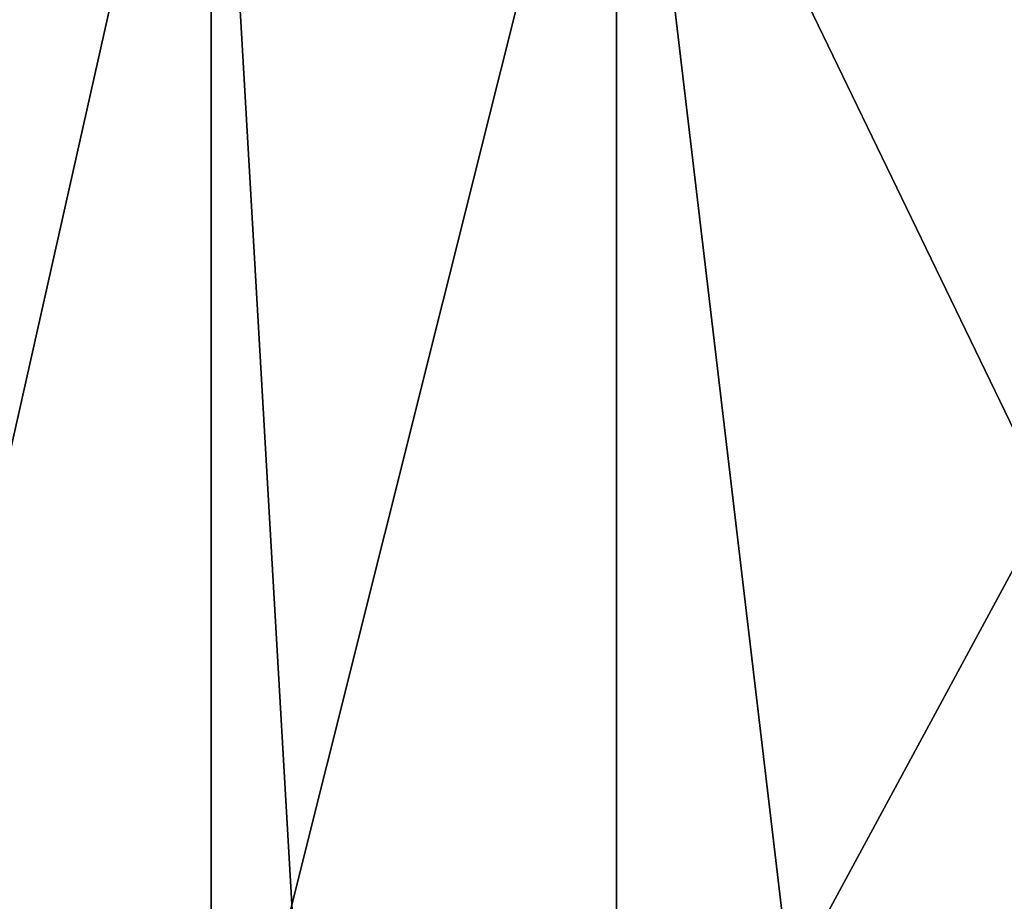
# Model space of a CAD drawing. Header units: millimetres. Extents: x -139 to 106, y -8 to 139.
# Tile 51 of 256: x -138.807 to -138.513, y 74.601 to 74.864. Entities that reach past the tile are written whole.
import ezdxf

# ---------------------------------------------------------------- set-up
doc = ezdxf.new("R2010")
doc.units = ezdxf.units.MM
doc.header["$LTSCALE"] = 53.842063
doc.layers.add('107', color=7, linetype='CONTINUOUS')
doc.layers.add('112', color=7, linetype='CONTINUOUS')

msp = doc.modelspace()

# ---------------------------------------------------------------- linework, layer by layer
at = {"layer": '107', "color": 8, "linetype": 'CONTINUOUS'}
for points in [[(-138.49997, 74.71986, 28.73212), (-138.49997, 75.26461, 28.90778), (-138.62888, 74.98643, 28.81262), (-138.49997, 74.71986, 28.73212)], [(-138.85334, 74.5402, 28.4882), (-138.74963, 75.00185, 28.76518), (-138.85334, 75.0264, 28.68959), (-138.85334, 74.5402, 28.4882)], [(-138.74963, 74.50412, 28.55901), (-138.74963, 75.00185, 28.76518), (-138.85334, 74.5402, 28.4882), (-138.74963, 74.50412, 28.55901)], [(-138.74963, 74.50412, 28.55901), (-138.62888, 74.98643, 28.81262), (-138.74963, 75.00185, 28.76518), (-138.74963, 74.50412, 28.55901)], [(-138.62888, 74.48147, 28.60346), (-138.62888, 74.98643, 28.81262), (-138.74963, 74.50412, 28.55901), (-138.62888, 74.48147, 28.60346)], [(-138.62888, 74.48147, 28.60346), (-138.49997, 74.71986, 28.73212), (-138.62888, 74.98643, 28.81262), (-138.62888, 74.48147, 28.60346)], [(-138.49997, 74.21103, 28.47003), (-138.49997, 74.71986, 28.73212), (-138.62888, 74.48147, 28.60346), (-138.49997, 74.21103, 28.47003)]]:
    msp.add_3dface(points, dxfattribs=at)
at = {"layer": '112', "color": 8, "linetype": 'CONTINUOUS'}
for points in [[(-138.49997, 76.06277, -20), (-138.49997, 73.92691, -19.88563), (-138.62888, 75.01362, -19.95554), (-138.49997, 76.06277, -20)], [(-138.85334, 72.9472, -19.60776), (-138.85334, 75.02041, -19.82636), (-138.74963, 72.93473, -19.68624), (-138.85334, 72.9472, -19.60776)], [(-138.74963, 72.93473, -19.68624), (-138.85334, 75.02041, -19.82636), (-138.74963, 75.01624, -19.90572), (-138.74963, 72.93473, -19.68624)], [(-138.62888, 75.01362, -19.95554), (-138.62888, 72.9269, -19.73552), (-138.74963, 75.01624, -19.90572), (-138.62888, 75.01362, -19.95554)], [(-138.62888, 72.9269, -19.73552), (-138.74963, 72.93473, -19.68624), (-138.74963, 75.01624, -19.90572), (-138.62888, 72.9269, -19.73552)], [(-138.62888, 75.01362, -19.95554), (-138.49997, 73.92691, -19.88563), (-138.62888, 72.9269, -19.73552), (-138.62888, 75.01362, -19.95554)]]:
    msp.add_3dface(points, dxfattribs=at)

doc.saveas('drawing.dxf')
